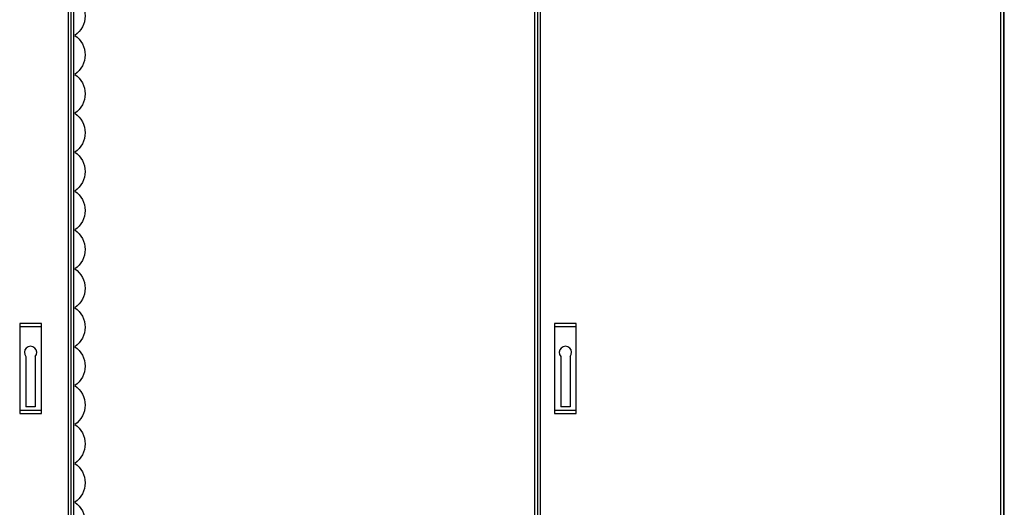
# Model space of a CAD drawing. Extents: x 0 to 4084, y 0 to 2754.
# Tile 5 of 16: x 1402 to 2667, y 1381 to 2007. Entities that reach past the tile are written whole.
import ezdxf

# ---------------------------------------------------------------- set-up
doc = ezdxf.new("R2010")
doc.units = 0
doc.header["$LTSCALE"] = 5
doc.header["$MEASUREMENT"] = 0
doc.header["$PDSIZE"] = 1
doc.layers.get('DEFPOINTS').update_dxf_attribs({"linetype": 'CONTINUOUS'})
doc.layers.add('01-DRAW', color=7, linetype='CONTINUOUS')
doc.layers.add('03-DIM', color=3, linetype='CONTINUOUS')
doc.styles.add('ISO', font='iso.shx')
doc.dimstyles.get("Standard").update_dxf_attribs({"dimscale": 10, "dimtxt": 2.5, "dimasz": 3, "dimexe": 2, "dimexo": 2, "dimgap": 1, "dimtad": 0, "dimtih": 1, "dimtoh": 1, "dimzin": 0, "dimdsep": 46, "dimtxsty": 'STANDARD', "dimcen": 0.09, "dimclrt": 2, "dimadec": 0, "dimazin": 0, "dimtfac": 1, "dimtofl": 0, "dimtmove": 2, "dimatfit": 3, "dimfxl": 1, "dimtolj": 1, "dimtzin": 0, "dimarcsym": 0})

# ---------------------------------------------------------------- blocks, each defined once
blk = doc.blocks.new('*D14')
at = {"layer": '03-DIM', "color": 0}
for p, q in [((2676, 2541), (2828, 2541)), ((2818, 567.5), (2818, 2511)), ((2676, 537.5), (2828, 537.5))]:
    blk.add_line(p, q, dxfattribs=at)
for points in [[(2823, 2511), (2813, 2511), (2818, 2541)], [(2813, 567.5), (2823, 567.5), (2818, 537.5)]]:
    blk.add_solid(points, dxfattribs=at)
at = {"layer": 'DEFPOINTS', "color": 0}
for p in [(2666, 2541), (2818, 2541), (2666, 537.5)]:
    blk.add_point(p, dxfattribs=at)
at = {"layer": '03-DIM', "color": 2, "linetype": 'Continuous', "style": 'ISO'}
blk.add_text('2000', height=25, rotation=90, dxfattribs=at).set_placement((2808, 1504.3))

msp = doc.modelspace()

# ---------------------------------------------------------------- linework, layer by layer
at = {"layer": '01-DRAW'}
for p, q in [((1464.5, 563), (1464.5, 2538)), ((1468, 421.5), (1468, 2541)), ((1468, 421.5), (1468, 2541)), ((1471.5, 563), (1471.5, 2538)), ((2063.5, 2538), (2063.5, 563)), ((2067, 2541), (2067, 537.5)), ((2070.5, 2538), (2070.5, 563)), ((2662.5, 563), (2662.5, 2538)), ((2666, 2541), (2666, 421.5)), ((2666, 437.5), (2666, 2541)), ((1402, 1617), (1402, 1501)), ((1402, 1617), (1402, 1501)), ((1430, 1617), (1402, 1617)), ((1430, 1612.5), (1402, 1612.5)), ((1430, 1501), (1430, 1617)), ((2089, 1617), (2089, 1501)), ((2089, 1617), (2089, 1501)), ((2117, 1617), (2089, 1617)), ((2117, 1612.5), (2089, 1612.5)), ((2117, 1501), (2117, 1617)), ((1410, 1574.208), (1410, 1509.5)), ((1422, 1574.208), (1422, 1509.5)), ((2097, 1574.208), (2097, 1509.5)), ((2109, 1574.208), (2109, 1509.5)), ((1402, 1505.5), (1430, 1505.5)), ((1422, 1509.5), (1410, 1509.5)), ((2089, 1505.5), (2117, 1505.5)), ((2109, 1509.5), (2097, 1509.5)), ((1402, 1501), (1430, 1501)), ((2089, 1501), (2117, 1501))]:
    msp.add_line(p, q, dxfattribs=at)
at = {"layer": '01-DRAW', "color": 2}
msp.add_lwpolyline([(1473, 2037, -0.52056705), (1473, 1987, -0.52056705), (1473, 1937, -0.52056705), (1473, 1887, -0.52056705), (1473, 1837, -0.52056705), (1473, 1787, -0.52056705), (1473, 1737, -0.52056705), (1473, 1687, -0.52056705), (1473, 1637, -0.52056705), (1473, 1587, -0.52056705), (1473, 1537, -0.52056705), (1473, 1487, -0.52056705), (1473, 1437, -0.52056705), (1473, 1387, -0.52056705), (1473, 1337, -0.52056705)], format="xyb", dxfattribs=at)
at = {"layer": '01-DRAW'}
for centre in [(1416, 1579.5), (2103, 1579.5)]:
    msp.add_arc(centre, 8, 318.590378, 221.409622, dxfattribs=at)

# ---------------------------------------------------------------- dimensions: what is measured, and where the dimension line sits
at = {"layer": '03-DIM'}
dim = msp.add_linear_dim(base=(2818, 2541), p1=(2666, 537.5), p2=(2666, 2541), angle=90, text='2000', dimstyle='STANDARD', override={"dimscale": 1, "dimtxt": 25, "dimasz": 30, "dimexe": 10, "dimexo": 10, "dimgap": 10, "dimtad": 1, "dimtih": 0, "dimtoh": 0}, dxfattribs=at)
dim.commit()
dim.dimension.update_dxf_attribs({"geometry": '*D14', "text_midpoint": (2795.5, 1539.25)})

doc.saveas('drawing.dxf')
